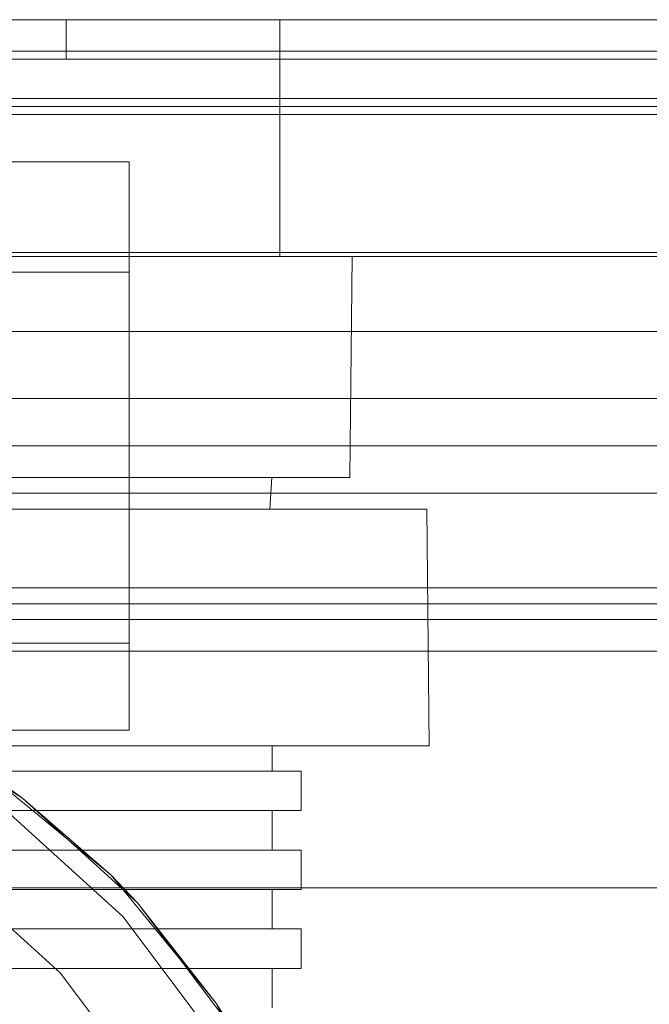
# Model space of a CAD drawing. Extents: x -132 to 668, y -61 to 533.
# Tile 247 of 256: x 506.66 to 508.66, y 399.45 to 402.57. Entities that reach past the tile are written whole.
import ezdxf

# ---------------------------------------------------------------- set-up
doc = ezdxf.new("R2010")
doc.units = 0
doc.layers.get('0').update_dxf_attribs({"lineweight": 5})
doc.layers.add('Tece_Sanitärmodul', color=7, linetype='Continuous', lineweight=5)

# ---------------------------------------------------------------- blocks, each defined once
blk = doc.blocks.new('3D-Objekt-A07AMLNU1N', base_point=(492.5583, 394.571))
at = {"color": 0, "linetype": 'ByBlock', "lineweight": -2, "ltscale": 0.13}
for p, q in [((516.0583, 402.5709), (494.0583, 402.5709)), ((516.0583, 402.5709), (494.0583, 402.5709)), ((494.0583, 402.5709), (516.0583, 402.5709)), ((516.0583, 402.5709), (494.0583, 402.5709)), ((509.3833, 402.5709), (500.7333, 402.5709)), ((500.7333, 402.5709), (509.3833, 402.5709)), ((516.0583, 402.5709), (505.0583, 402.5709)), ((506.8083, 402.5709), (505.0583, 402.5709)), ((505.0583, 402.5709), (516.0583, 402.5709)), ((506.7748, 402.5709), (506.4069, 402.5709)), ((506.7748, 402.5709), (506.4069, 402.5709)), ((506.675, 402.5709), (506.5133, 402.5709)), ((506.7746, 402.5709), (506.675, 402.5709)), ((506.8083, 402.5709), (506.7746, 402.5709)), ((507.0767, 402.5709), (506.7748, 402.5709)), ((507.0767, 402.5709), (506.7748, 402.5709)), ((506.8083, 402.4459), (506.8083, 402.5709)), ((506.8083, 402.5709), (506.8083, 402.5709)), ((506.8083, 402.5709), (506.8083, 402.5709)), ((506.8083, 402.4459), (506.8083, 402.5709)), ((507.301, 402.5709), (507.0767, 402.5709)), ((507.301, 402.5709), (507.0767, 402.5709)), ((507.4391, 402.5709), (507.301, 402.5709)), ((507.4391, 402.5709), (507.301, 402.5709)), ((507.4858, 402.5709), (507.4391, 402.5709)), ((507.4858, 402.5709), (507.4391, 402.5709)), ((507.4858, 401.8209), (507.4858, 402.5709)), ((516.0583, 402.4709), (494.0583, 402.4709)), ((516.0583, 402.4709), (494.0583, 402.4709)), ((516.0583, 402.4459), (494.0583, 402.4459)), ((516.0583, 402.4459), (494.0583, 402.4459)), ((505.0583, 402.4459), (506.8083, 402.4459)), ((506.5133, 402.4459), (506.675, 402.4459)), ((506.675, 402.4459), (506.7746, 402.4459)), ((506.7746, 402.4459), (506.8083, 402.4459)), ((506.8083, 402.4459), (506.8083, 402.4459)), ((506.8083, 402.4459), (506.8083, 402.4459)), ((494.0583, 402.3209), (516.0583, 402.3209)), ((494.0583, 402.3209), (516.0583, 402.3209)), ((516.0583, 402.3209), (494.0583, 402.3209)), ((494.0583, 402.3209), (516.0583, 402.3209)), ((494.0583, 402.2959), (516.0583, 402.2959)), ((494.0583, 402.2959), (516.0583, 402.2959)), ((494.0583, 402.2709), (516.0583, 402.2709)), ((494.0583, 402.2709), (516.0583, 402.2709)), ((507.0083, 402.1209), (503.1083, 402.1209)), ((503.1083, 402.1209), (507.0083, 402.1209)), ((507.0083, 401.7709), (507.0083, 402.1209)), ((507.0083, 402.1209), (507.0083, 400.5959)), ((507.0083, 402.1209), (507.0083, 402.1209)), ((514.744, 401.8334), (495.3725, 401.8334)), ((514.744, 401.8334), (495.3725, 401.8334)), ((509.8833, 401.8209), (500.2333, 401.8209)), ((500.2333, 401.8209), (509.8833, 401.8209)), ((500.7333, 401.8209), (509.3833, 401.8209)), ((500.7333, 401.8209), (509.3833, 401.8209)), ((506.4069, 401.8209), (506.7748, 401.8209)), ((506.7748, 401.8209), (506.4069, 401.8209)), ((506.9365, 401.8209), (506.534, 401.8209)), ((506.534, 401.8209), (506.9365, 401.8209)), ((506.7748, 401.8209), (507.0767, 401.8209)), ((507.0767, 401.8209), (506.7748, 401.8209)), ((507.2669, 401.8209), (506.9365, 401.8209)), ((506.9365, 401.8209), (507.2669, 401.8209)), ((507.0767, 401.8209), (507.301, 401.8209)), ((507.301, 401.8209), (507.0767, 401.8209)), ((507.5123, 401.8209), (507.2669, 401.8209)), ((507.2669, 401.8209), (507.5123, 401.8209)), ((507.301, 401.8209), (507.4391, 401.8209)), ((507.4391, 401.8209), (507.301, 401.8209)), ((507.4391, 401.8209), (507.4858, 401.8209)), ((507.4858, 401.8209), (507.4391, 401.8209)), ((507.6635, 401.8209), (507.5123, 401.8209)), ((507.5123, 401.8209), (507.6635, 401.8209)), ((507.7145, 401.8209), (507.6635, 401.8209)), ((507.6635, 401.8209), (507.7145, 401.8209)), ((507.7075, 401.1209), (507.7145, 401.8209)), ((503.1083, 401.7709), (507.0083, 401.7709)), ((507.0083, 401.0209), (507.0083, 401.7709)), ((495.2308, 401.5834), (514.8857, 401.5834)), ((500.2333, 401.5834), (509.8833, 401.5834)), ((494.0583, 401.3709), (516.0583, 401.3709)), ((505.0583, 401.3709), (516.0583, 401.3709)), ((505.0583, 401.2209), (516.0583, 401.2209)), ((516.0583, 401.2209), (505.0583, 401.2209)), ((506.753, 401.1209), (506.2562, 401.1209)), ((506.7694, 401.1209), (506.2763, 401.1209)), ((506.3153, 401.1209), (506.6811, 401.1209)), ((506.7218, 401.1209), (506.3607, 401.1209)), ((506.6811, 401.1209), (507.0033, 401.1209)), ((507.0382, 401.1209), (506.7218, 401.1209)), ((507.135, 401.1209), (506.753, 401.1209)), ((507.1466, 401.1209), (506.7694, 401.1209)), ((507.0033, 401.1209), (507.273, 401.1209)), ((507.3012, 401.1209), (507.0382, 401.1209)), ((507.3764, 401.1209), (507.135, 401.1209)), ((507.3824, 401.1209), (507.1466, 401.1209)), ((507.273, 401.1209), (507.4831, 401.1209)), ((507.5037, 401.1209), (507.3012, 401.1209)), ((507.4607, 401.1209), (507.3764, 401.1209)), ((507.4607, 401.1209), (507.3824, 401.1209)), ((507.4541, 401.0209), (507.4607, 401.1209)), ((507.4831, 401.1209), (507.6278, 401.1209)), ((507.6404, 401.1209), (507.5037, 401.1209)), ((507.6278, 401.1209), (507.7033, 401.1209)), ((507.7075, 401.1209), (507.6404, 401.1209)), ((507.7033, 401.1209), (507.7075, 401.1209)), ((516.0583, 401.0709), (494.0583, 401.0709)), ((505.0583, 401.0709), (516.0583, 401.0709)), ((506.1754, 401.0209), (507.0083, 401.0209)), ((506.6725, 401.0209), (506.1754, 401.0209)), ((506.6982, 401.0209), (506.3217, 401.0209)), ((506.4792, 401.0209), (506.9191, 401.0209)), ((507.0667, 401.0209), (506.6725, 401.0209)), ((507.0377, 401.0209), (506.6982, 401.0209)), ((506.9191, 401.0209), (507.2404, 401.0209)), ((507.0083, 401.0209), (507.0083, 400.3209)), ((507.0083, 401.0209), (507.0083, 401.0209)), ((507.0083, 401.0209), (507.3076, 401.0209)), ((507.3327, 401.0209), (507.0377, 401.0209)), ((507.3329, 401.0209), (507.0667, 401.0209)), ((507.2404, 401.0209), (507.4226, 401.0209)), ((507.3076, 401.0209), (507.5563, 401.0209)), ((507.5764, 401.0209), (507.3327, 401.0209)), ((507.4541, 401.0209), (507.3329, 401.0209)), ((507.4226, 401.0209), (507.4541, 401.0209)), ((507.5563, 401.0209), (507.7486, 401.0209)), ((507.7633, 401.0209), (507.5764, 401.0209)), ((507.7486, 401.0209), (507.8804, 401.0209)), ((507.8893, 401.0209), (507.7633, 401.0209)), ((507.8804, 401.0209), (507.9485, 401.0209)), ((507.9515, 401.0209), (507.8893, 401.0209)), ((507.9485, 401.0209), (507.9515, 401.0209)), ((507.9583, 400.2709), (507.9515, 401.0209)), ((505.0583, 400.7709), (516.0583, 400.7709)), ((516.0583, 400.7209), (505.0583, 400.7209)), ((505.0583, 400.6709), (516.0583, 400.6709)), ((505.0583, 400.6709), (516.0583, 400.6709)), ((507.0083, 400.5959), (503.1083, 400.5959)), ((507.0083, 400.3209), (507.0083, 400.5959)), ((494.0583, 400.5709), (516.0583, 400.5709)), ((494.0583, 400.5709), (516.0583, 400.5709)), ((516.0583, 400.5709), (494.0583, 400.5709)), ((494.0583, 400.5709), (516.0583, 400.5709)), ((505.0583, 400.5709), (516.0583, 400.5709)), ((516.0583, 400.5709), (505.0583, 400.5709)), ((506.2506, 400.3655), (506.6703, 400.1056)), ((503.1083, 400.3209), (507.0083, 400.3209)), ((507.0083, 400.3209), (506.5817, 400.3209)), ((507.0083, 400.3209), (507.0083, 400.3209)), ((506.168, 400.2709), (506.6694, 400.2709)), ((506.6694, 400.2709), (506.168, 400.2709)), ((506.7571, 400.2709), (506.393, 400.2709)), ((506.7571, 400.2709), (506.393, 400.2709)), ((506.6694, 400.2709), (507.1089, 400.2709)), ((507.1089, 400.2709), (506.6694, 400.2709)), ((507.0559, 400.2709), (506.7571, 400.2709)), ((507.0559, 400.2709), (506.7571, 400.2709)), ((507.2779, 400.2709), (507.0559, 400.2709)), ((507.2779, 400.2709), (507.0559, 400.2709)), ((507.1089, 400.2709), (507.4695, 400.2709)), ((507.4695, 400.2709), (507.1089, 400.2709)), ((507.4146, 400.2709), (507.2779, 400.2709)), ((507.4146, 400.2709), (507.2779, 400.2709)), ((507.4608, 400.2709), (507.4146, 400.2709)), ((507.4608, 400.2709), (507.4146, 400.2709)), ((507.4608, 400.1909), (507.4608, 400.2709)), ((507.4695, 400.2709), (507.7375, 400.2709)), ((507.7375, 400.2709), (507.4695, 400.2709)), ((507.7375, 400.2709), (507.9025, 400.2709)), ((507.9025, 400.2709), (507.7375, 400.2709)), ((507.9025, 400.2709), (507.9583, 400.2709)), ((507.9583, 400.2709), (507.9025, 400.2709)), ((506.393, 400.1909), (506.7571, 400.1909)), ((506.7571, 400.1909), (506.393, 400.1909)), ((506.8225, 400.1909), (506.4444, 400.1909)), ((506.8225, 400.1909), (506.4444, 400.1909)), ((506.6703, 400.1056), (506.5444, 400.1951)), ((506.5444, 400.1951), (506.9498, 399.8625)), ((506.7571, 400.1909), (507.0559, 400.1909)), ((507.0559, 400.1909), (506.7571, 400.1909)), ((507.1328, 400.1909), (506.8225, 400.1909)), ((507.1328, 400.1909), (506.8225, 400.1909)), ((507.0559, 400.1909), (507.2779, 400.1909)), ((507.2779, 400.1909), (507.0559, 400.1909)), ((507.3633, 400.1909), (507.1328, 400.1909)), ((507.3633, 400.1909), (507.1328, 400.1909)), ((507.2779, 400.1909), (507.4146, 400.1909)), ((507.4146, 400.1909), (507.2779, 400.1909)), ((507.5053, 400.1909), (507.3633, 400.1909)), ((507.5053, 400.1909), (507.3633, 400.1909)), ((507.4146, 400.1909), (507.4608, 400.1909)), ((507.4608, 400.1909), (507.4146, 400.1909)), ((507.5533, 400.1909), (507.5053, 400.1909)), ((507.5533, 400.1909), (507.5053, 400.1909)), ((507.5533, 400.0659), (507.5533, 400.1909)), ((506.9498, 399.8625), (506.6703, 400.1056)), ((506.6703, 400.1056), (507.0351, 399.7731)), ((506.7571, 400.0659), (506.393, 400.0659)), ((506.7571, 400.0659), (506.393, 400.0659)), ((506.4444, 400.0659), (506.8225, 400.0659)), ((506.8225, 400.0659), (506.4444, 400.0659)), ((506.6316, 400.0544), (506.9877, 399.7298)), ((507.0559, 400.0659), (506.7571, 400.0659)), ((507.0559, 400.0659), (506.7571, 400.0659)), ((506.8225, 400.0659), (507.1328, 400.0659)), ((507.1328, 400.0659), (506.8225, 400.0659)), ((507.2779, 400.0659), (507.0559, 400.0659)), ((507.2779, 400.0659), (507.0559, 400.0659)), ((507.1328, 400.0659), (507.3633, 400.0659)), ((507.3633, 400.0659), (507.1328, 400.0659)), ((507.4146, 400.0659), (507.2779, 400.0659)), ((507.4146, 400.0659), (507.2779, 400.0659)), ((507.3633, 400.0659), (507.5053, 400.0659)), ((507.5053, 400.0659), (507.3633, 400.0659)), ((507.4608, 400.0659), (507.4146, 400.0659)), ((507.4608, 400.0659), (507.4146, 400.0659)), ((507.4608, 399.9409), (507.4608, 400.0659)), ((507.5053, 400.0659), (507.5533, 400.0659)), ((507.5533, 400.0659), (507.5053, 400.0659)), ((506.393, 399.9409), (506.7571, 399.9409)), ((506.7571, 399.9409), (506.393, 399.9409)), ((506.8225, 399.9409), (506.4444, 399.9409)), ((506.8225, 399.9409), (506.4444, 399.9409)), ((506.7571, 399.9409), (507.0559, 399.9409)), ((507.0559, 399.9409), (506.7571, 399.9409)), ((507.1328, 399.9409), (506.8225, 399.9409)), ((507.1328, 399.9409), (506.8225, 399.9409)), ((507.0559, 399.9409), (507.2779, 399.9409)), ((507.2779, 399.9409), (507.0559, 399.9409)), ((507.3633, 399.9409), (507.1328, 399.9409)), ((507.3633, 399.9409), (507.1328, 399.9409)), ((507.2779, 399.9409), (507.4146, 399.9409)), ((507.4146, 399.9409), (507.2779, 399.9409)), ((507.5053, 399.9409), (507.3633, 399.9409)), ((507.5053, 399.9409), (507.3633, 399.9409)), ((507.4146, 399.9409), (507.4608, 399.9409)), ((507.4608, 399.9409), (507.4146, 399.9409)), ((507.5533, 399.9409), (507.5053, 399.9409)), ((507.5533, 399.9409), (507.5053, 399.9409)), ((507.5533, 399.8159), (507.5533, 399.9409)), ((507.0351, 399.7731), (506.9498, 399.8625)), ((506.9498, 399.8625), (507.2824, 399.4571)), ((506.471, 399.8417), (506.7907, 399.5503)), ((505.0583, 399.8209), (516.0583, 399.8209)), ((505.0583, 399.8209), (516.0583, 399.8209)), ((506.7571, 399.8159), (506.393, 399.8159)), ((506.7571, 399.8159), (506.393, 399.8159)), ((506.4444, 399.8159), (506.8225, 399.8159)), ((506.8225, 399.8159), (506.4444, 399.8159)), ((507.0559, 399.8159), (506.7571, 399.8159)), ((507.0559, 399.8159), (506.7571, 399.8159)), ((506.8225, 399.8159), (507.1328, 399.8159)), ((507.1328, 399.8159), (506.8225, 399.8159)), ((507.2779, 399.8159), (507.0559, 399.8159)), ((507.2779, 399.8159), (507.0559, 399.8159)), ((507.1328, 399.8159), (507.3633, 399.8159)), ((507.3633, 399.8159), (507.1328, 399.8159)), ((507.4146, 399.8159), (507.2779, 399.8159)), ((507.4146, 399.8159), (507.2779, 399.8159)), ((507.3633, 399.8159), (507.5053, 399.8159)), ((507.5053, 399.8159), (507.3633, 399.8159)), ((507.4608, 399.8159), (507.4146, 399.8159)), ((507.4608, 399.8159), (507.4146, 399.8159)), ((507.4608, 399.6909), (507.4608, 399.8159)), ((507.5053, 399.8159), (507.5533, 399.8159)), ((507.5533, 399.8159), (507.5053, 399.8159)), ((507.2824, 399.4571), (507.0351, 399.7731)), ((507.0351, 399.7731), (507.3326, 399.3791)), ((506.9877, 399.7298), (507.278, 399.3453)), ((506.393, 399.6909), (506.7571, 399.6909)), ((506.7571, 399.6909), (506.393, 399.6909)), ((506.8225, 399.6909), (506.4444, 399.6909)), ((506.8225, 399.6909), (506.4444, 399.6909)), ((506.7571, 399.6909), (507.0559, 399.6909)), ((507.0559, 399.6909), (506.7571, 399.6909)), ((507.1328, 399.6909), (506.8225, 399.6909)), ((507.1328, 399.6909), (506.8225, 399.6909)), ((507.0559, 399.6909), (507.2779, 399.6909)), ((507.2779, 399.6909), (507.0559, 399.6909)), ((507.3633, 399.6909), (507.1328, 399.6909)), ((507.3633, 399.6909), (507.1328, 399.6909)), ((507.2779, 399.6909), (507.4146, 399.6909)), ((507.4146, 399.6909), (507.2779, 399.6909)), ((507.5053, 399.6909), (507.3633, 399.6909)), ((507.5053, 399.6909), (507.3633, 399.6909)), ((507.4146, 399.6909), (507.4608, 399.6909)), ((507.4608, 399.6909), (507.4146, 399.6909)), ((507.5533, 399.6909), (507.5053, 399.6909)), ((507.5533, 399.6909), (507.5053, 399.6909)), ((507.5533, 399.5659), (507.5533, 399.6909)), ((506.7571, 399.5659), (506.393, 399.5659)), ((506.7571, 399.5659), (506.393, 399.5659)), ((506.4444, 399.5659), (506.8225, 399.5659)), ((506.8225, 399.5659), (506.4444, 399.5659)), ((507.0559, 399.5659), (506.7571, 399.5659)), ((507.0559, 399.5659), (506.7571, 399.5659)), ((506.7907, 399.5503), (507.0514, 399.2051)), ((506.8225, 399.5659), (507.1328, 399.5659)), ((507.1328, 399.5659), (506.8225, 399.5659)), ((507.2779, 399.5659), (507.0559, 399.5659)), ((507.2779, 399.5659), (507.0559, 399.5659)), ((507.1328, 399.5659), (507.3633, 399.5659)), ((507.3633, 399.5659), (507.1328, 399.5659)), ((507.4146, 399.5659), (507.2779, 399.5659)), ((507.4146, 399.5659), (507.2779, 399.5659)), ((507.3633, 399.5659), (507.5053, 399.5659)), ((507.5053, 399.5659), (507.3633, 399.5659)), ((507.4608, 399.5659), (507.4146, 399.5659)), ((507.4608, 399.5659), (507.4146, 399.5659)), ((507.4608, 399.4409), (507.4608, 399.5659)), ((507.5053, 399.5659), (507.5533, 399.5659)), ((507.5533, 399.5659), (507.5053, 399.5659)), ((507.3326, 399.3791), (507.2824, 399.4571)), ((507.2824, 399.4571), (507.5296, 398.9946))]:
    blk.add_line(p, q, dxfattribs=at)

msp = doc.modelspace()

# ---------------------------------------------------------------- block references
at = {"layer": 'Tece_Sanitärmodul', "ltscale": 0.13}
msp.add_blockref('3D-Objekt-A07AMLNU1N', (492.5583, 394.571), dxfattribs=at)

doc.saveas('drawing.dxf')
